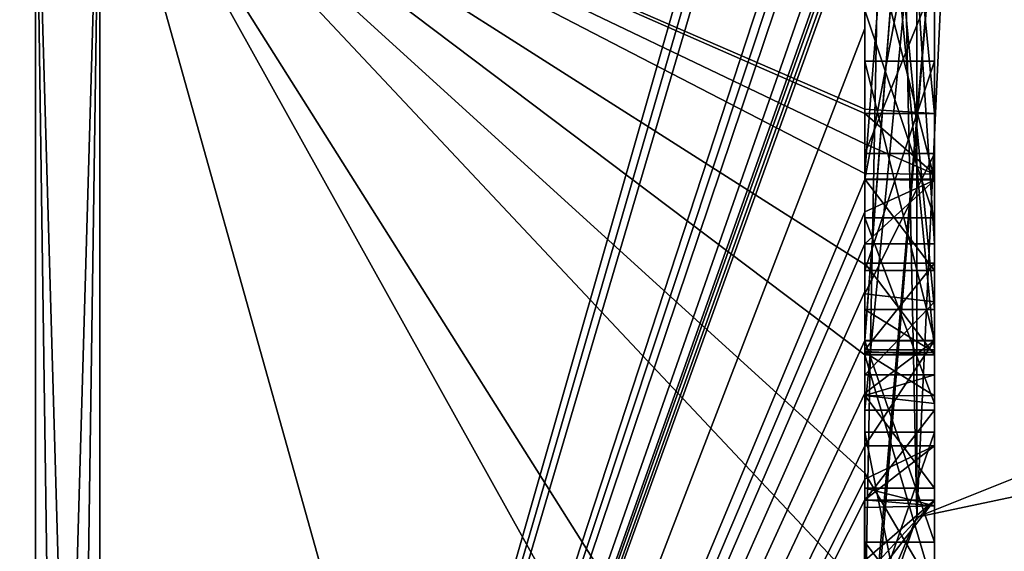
# Model space of a CAD drawing. Extents: x -23 to 470, y -2000 to 0.
# Tile 84 of 246: x 461.96 to 464.8, y -1989.77 to -1988.24. Entities that reach past the tile are written whole.
import ezdxf

# ---------------------------------------------------------------- set-up
doc = ezdxf.new("R2010")
doc.units = 0
doc.header["$LTSCALE"] = 68.916985
for name, color, linetype in [('728', 7, 'CONTINUOUS'), ('733', 7, 'CONTINUOUS'), ('734', 7, 'CONTINUOUS'), ('735', 7, 'CONTINUOUS'), ('736', 7, 'CONTINUOUS'), ('739', 7, 'CONTINUOUS'), ('740', 7, 'CONTINUOUS'), ('743', 7, 'CONTINUOUS'), ('745', 7, 'CONTINUOUS'), ('746', 7, 'CONTINUOUS'), ('747', 7, 'CONTINUOUS'), ('750', 7, 'CONTINUOUS'), ('751', 7, 'CONTINUOUS'), ('752', 7, 'CONTINUOUS'), ('758', 7, 'CONTINUOUS'), ('764', 7, 'CONTINUOUS'), ('766', 7, 'CONTINUOUS'), ('767', 7, 'CONTINUOUS'), ('768', 7, 'CONTINUOUS'), ('769', 7, 'CONTINUOUS'), ('770', 7, 'CONTINUOUS'), ('804', 7, 'CONTINUOUS'), ('805', 7, 'CONTINUOUS'), ('854', 7, 'CONTINUOUS'), ('855', 7, 'CONTINUOUS'), ('856', 7, 'CONTINUOUS'), ('857', 7, 'CONTINUOUS'), ('871', 7, 'CONTINUOUS'), ('872', 7, 'CONTINUOUS'), ('877', 7, 'CONTINUOUS'), ('880', 7, 'CONTINUOUS'), ('881', 7, 'CONTINUOUS'), ('882', 7, 'CONTINUOUS'), ('883', 7, 'CONTINUOUS'), ('884', 7, 'CONTINUOUS'), ('885', 7, 'CONTINUOUS'), ('886', 7, 'CONTINUOUS'), ('887', 7, 'CONTINUOUS'), ('888', 7, 'CONTINUOUS'), ('889', 7, 'CONTINUOUS'), ('890', 7, 'CONTINUOUS'), ('891', 7, 'CONTINUOUS'), ('892', 7, 'CONTINUOUS'), ('898', 7, 'CONTINUOUS')]:
    doc.layers.add(name, color=color, linetype=linetype)

msp = doc.modelspace()

# ---------------------------------------------------------------- linework, layer by layer
at = {"layer": '728', "linetype": 'CONTINUOUS'}
for points in [[(464.4, -1985.1824, -10.1674), (464.4, -1982.471, -14.7638), (464.4, -1990.0213, -1.6862), (464.4, -1985.1824, -10.1674)], [(464.4, -1987.9233, 5.4201), (464.4, -1988.7004, 4.0741), (464.4, -1982.471, 14.7638), (464.4, -1987.9233, 5.4201)], [(464.4, -1982.471, 14.7638), (464.4, -1988.7004, 4.0741), (464.4, -1990.0213, 1.6862), (464.4, -1982.471, 14.7638)], [(464.4, -1985.3536, -9.871), (464.4, -1985.1824, -10.1674), (464.4, -1990.0213, -1.6862), (464.4, -1985.3536, -9.871)], [(464.4, -1985.8936, -8.9356), (464.4, -1985.3536, -9.871), (464.4, -1990.0213, -1.6862), (464.4, -1985.8936, -8.9356)], [(464.4, -1988.8863, 9.752), (464.4, -1986.5668, 7.7696), (464.4, -1985.7982, 9.1008), (464.4, -1988.8863, 9.752)], [(464.4, -1986.0881, -8.5986), (464.4, -1985.8936, -8.9356), (464.4, -1990.0213, -1.6862), (464.4, -1986.0881, -8.5986)], [(464.4, -1988.6844, -10.0976), (464.4, -1986.0881, -8.5986), (464.4, -1986.8713, -7.8502), (464.4, -1988.6844, -10.0976)], [(464.4, -1986.608, -7.6982), (464.4, -1986.0881, -8.5986), (464.4, -1990.0213, -1.6862), (464.4, -1986.608, -7.6982)], [(464.4, -1987.9214, -11.2588), (464.4, -1986.4607, -9.2163), (464.4, -1988.4993, -10.3934), (464.4, -1987.9214, -11.2588)], [(464.4, -1989.158, 9.2656), (464.4, -1986.5668, 7.7696), (464.4, -1989.024, 9.5097), (464.4, -1989.158, 9.2656)], [(464.4, -1989.024, 9.5097), (464.4, -1986.5668, 7.7696), (464.4, -1988.8863, 9.752), (464.4, -1989.024, 9.5097)], [(464.4, -1987.2894, -6.5179), (464.4, -1986.608, -7.6982), (464.4, -1990.0213, -1.6862), (464.4, -1987.2894, -6.5179)], [(464.4, -1987.1201, -7.4194), (464.4, -1988.6844, -10.0976), (464.4, -1986.8713, -7.8502), (464.4, -1987.1201, -7.4194)], [(464.4, -1987.0044, 7.6196), (464.4, -1989.0759, 8.8156), (464.4, -1987.1278, 7.406), (464.4, -1987.0044, 7.6196)], [(464.4, -1988.9428, -9.0462), (464.4, -1988.6844, -10.0976), (464.4, -1987.1201, -7.4194), (464.4, -1988.9428, -9.0462)], [(464.4, -1989.1915, -8.6153), (464.4, -1988.9428, -9.0462), (464.4, -1987.1201, -7.4194), (464.4, -1989.1915, -8.6153)], [(464.4, -1987.1278, 7.406), (464.4, -1989.0759, 8.8156), (464.4, -1987.3925, 7.1131), (464.4, -1987.1278, 7.406)], [(464.4, -1987.5527, -6.67), (464.4, -1987.2894, -6.5179), (464.4, -1990.0213, -1.6862), (464.4, -1987.5527, -6.67)], [(464.4, -1987.2944, -7.1174), (464.4, -1987.5527, -6.67), (464.4, -1989.3659, -8.3134), (464.4, -1987.2944, -7.1174)], [(464.4, -1987.3925, 7.1131), (464.4, -1989.0759, 8.8156), (464.4, -1987.7428, 6.9829), (464.4, -1987.3925, 7.1131)], [(464.4, -1989.3659, -8.3134), (464.4, -1987.5527, -6.67), (464.4, -1990.0213, -1.6862), (464.4, -1989.3659, -8.3134)], [(464.4, -1987.6281, 9.8308), (464.4, -1987.8058, 11.4205), (464.4, -1988.2671, 10.7532), (464.4, -1987.6281, 9.8308)], [(464.4, -1988.7017, 10.0683), (464.4, -1987.6281, 9.8308), (464.4, -1988.2671, 10.7532), (464.4, -1988.7017, 10.0683)], [(464.4, -1987.7428, 6.9829), (464.4, -1989.0759, 8.8156), (464.4, -1988.1618, 7.0093), (464.4, -1987.7428, 6.9829)], [(464.4, -1988.2162, -10.8298), (464.4, -1987.9214, -11.2588), (464.4, -1988.4993, -10.3934), (464.4, -1988.2162, -10.8298)], [(464.4, -1990.2826, 6.7822), (464.4, -1987.9233, 5.4201), (464.4, -1989.9704, 7.5706), (464.4, -1990.2826, 6.7822)], [(464.4, -1989.9704, 7.5706), (464.4, -1987.9233, 5.4201), (464.4, -1989.3232, 7.2874), (464.4, -1989.9704, 7.5706)], [(464.4, -1989.3232, 7.2874), (464.4, -1987.9233, 5.4201), (464.4, -1988.8118, 6.8832), (464.4, -1989.3232, 7.2874)], [(464.4, -1988.8118, 6.8832), (464.4, -1987.9233, 5.4201), (464.4, -1988.2139, 6.6461), (464.4, -1988.8118, 6.8832)], [(464.4, -1988.1618, 7.0093), (464.4, -1989.0759, 8.8156), (464.4, -1988.6269, 7.2036), (464.4, -1988.1618, 7.0093)], [(464.4, -1988.3609, 5.2701), (464.4, -1989.1656, 5.7347), (464.4, -1988.9637, 4.2261), (464.4, -1988.3609, 5.2701)], [(464.4, -1988.6269, 7.2036), (464.4, -1989.0759, 8.8156), (464.4, -1989.0302, 7.509), (464.4, -1988.6269, 7.2036)], [(464.4, -1988.946, -9.648), (464.4, -1988.6844, -10.0976), (464.4, -1988.9428, -9.0462), (464.4, -1988.946, -9.648)], [(464.4, -1988.7004, 4.0741), (464.4, -1988.9637, 4.2261), (464.4, -1990.0213, 1.6862), (464.4, -1988.7004, 4.0741)], [(464.4, -1989.197, -9.193), (464.4, -1988.946, -9.648), (464.4, -1988.9428, -9.0462), (464.4, -1989.197, -9.193)], [(464.4, -1989.745, 4.7312), (464.4, -1990.0083, 4.8832), (464.4, -1988.9637, 4.2261), (464.4, -1989.745, 4.7312)], [(464.4, -1988.9637, 4.2261), (464.4, -1990.0083, 4.8832), (464.4, -1990.0213, 1.6862), (464.4, -1988.9637, 4.2261)], [(464.4, -1989.1656, 5.7347), (464.4, -1989.745, 4.7312), (464.4, -1988.9637, 4.2261), (464.4, -1989.1656, 5.7347)], [(464.4, -1989.0302, 7.509), (464.4, -1989.0759, 8.8156), (464.4, -1989.1992, 8.602), (464.4, -1989.0302, 7.509)], [(464.4, -1989.2635, 7.8578), (464.4, -1989.0302, 7.509), (464.4, -1989.1992, 8.602), (464.4, -1989.2635, 7.8578)], [(464.4, -1989.323, 8.2323), (464.4, -1989.2635, 7.8578), (464.4, -1989.1992, 8.602), (464.4, -1989.323, 8.2323)], [(464.4, -1989.5904, 7.7501), (464.4, -1989.9704, 7.5706), (464.4, -1989.3232, 7.2874), (464.4, -1989.5904, 7.7501)], [(464.4, -1989.6242, -7.8659), (464.4, -1989.3659, -8.3134), (464.4, -1990.0213, -1.6862), (464.4, -1989.6242, -7.8659)], [(464.4, -1989.4289, 5.8867), (464.4, -1990.4027, 6.449), (464.4, -1990.0083, 4.8832), (464.4, -1989.4289, 5.8867)], [(464.4, -1989.6461, 8.0507), (464.4, -1989.9704, 7.5706), (464.4, -1989.5904, 7.7501), (464.4, -1989.6461, 8.0507)], [(464.4, -1989.6238, 8.3457), (464.4, -1989.9704, 7.5706), (464.4, -1989.6461, 8.0507), (464.4, -1989.6238, 8.3457)], [(464.4, -1989.7984, -7.9665), (464.4, -1989.6242, -7.8659), (464.4, -1990.0213, -1.6862), (464.4, -1989.7984, -7.9665)]]:
    msp.add_3dface(points, dxfattribs=at)
at = {"layer": '733', "linetype": 'CONTINUOUS'}
for points in [[(464.3429, -1986.5961, 13.7189), (464.3341, -1986.5125, 13.8636), (462.1949, -1993.9825), (464.3429, -1986.5961, 13.7189)], [(462.1949, -1993.9825), (464.3341, -1986.5125, 13.8636), (462.1949, -1987.544, 15.544), (462.1949, -1993.9825)], [(464.3508, -1986.6805, 13.5727), (464.3429, -1986.5961, 13.7189), (462.1949, -1993.9825), (464.3508, -1986.6805, 13.5727)], [(464.3867, -1987.2981, 12.5029), (464.3508, -1986.6805, 13.5727), (462.1949, -1993.9825), (464.3867, -1987.2981, 12.5029)], [(464.3893, -1987.3819, 12.3577), (464.3867, -1987.2981, 12.5029), (462.1949, -1993.9825), (464.3893, -1987.3819, 12.3577)], [(464.3915, -1987.4661, 12.212), (464.3893, -1987.3819, 12.3577), (462.1949, -1993.9825), (464.3915, -1987.4661, 12.212)], [(464.3958, -1987.6968, 11.8124), (464.3915, -1987.4661, 12.212), (462.1949, -1993.9825), (464.3958, -1987.6968, 11.8124)], [(464.3969, -1987.787, 11.656), (464.3958, -1987.6968, 11.8124), (462.1949, -1993.9825), (464.3969, -1987.787, 11.656)], [(464.3978, -1987.8775, 11.4994), (464.3969, -1987.787, 11.656), (462.1949, -1993.9825), (464.3978, -1987.8775, 11.4994)], [(464.4, -1988.2671, 10.7532), (464.4, -1987.8058, 11.4205), (462.1949, -1993.9825), (464.4, -1988.2671, 10.7532)], [(464.4, -1987.8058, 11.4205), (464.3995, -1987.8416, 11.46), (462.1949, -1993.9825), (464.4, -1987.8058, 11.4205)], [(464.3995, -1987.8416, 11.46), (464.3978, -1987.8775, 11.4994), (462.1949, -1993.9825), (464.3995, -1987.8416, 11.46)], [(464.4, -1988.7017, 10.0683), (464.4, -1988.2671, 10.7532), (462.1949, -1993.9825), (464.4, -1988.7017, 10.0683)], [(464.4, -1988.7949, 9.9103), (464.4, -1988.7017, 10.0683), (462.1949, -1993.9825), (464.4, -1988.7949, 9.9103)], [(464.4, -1988.8863, 9.752), (464.4, -1988.7949, 9.9103), (462.1949, -1993.9825), (464.4, -1988.8863, 9.752)], [(464.4, -1989.024, 9.5097), (464.4, -1988.8863, 9.752), (462.1949, -1993.9825), (464.4, -1989.024, 9.5097)], [(464.4, -1989.1649, 9.2696), (464.4, -1989.024, 9.5097), (462.1949, -1993.9825), (464.4, -1989.1649, 9.2696)], [(464.4, -1989.158, 9.2656), (464.4, -1989.024, 9.5097), (464.4, -1989.1649, 9.2696), (464.4, -1989.158, 9.2656)], [(464.3999, -1989.3164, 9.0071), (464.4, -1989.1649, 9.2696), (462.1949, -1993.9825), (464.3999, -1989.3164, 9.0071)], [(464.3998, -1989.4678, 8.7448), (464.3999, -1989.3164, 9.0071), (462.1949, -1993.9825), (464.3998, -1989.4678, 8.7448)], [(464.3998, -1989.5639, 8.5462), (464.3998, -1989.4678, 8.7448), (462.1949, -1993.9825), (464.3998, -1989.5639, 8.5462)], [(464.4, -1989.6238, 8.3457), (464.3998, -1989.5639, 8.5462), (462.1949, -1993.9825), (464.4, -1989.6238, 8.3457)], [(464.4, -1989.9704, 7.5706), (464.4, -1989.6238, 8.3457), (462.1949, -1993.9825), (464.4, -1989.9704, 7.5706)]]:
    msp.add_3dface(points, dxfattribs=at)
at = {"layer": '734', "linetype": 'CONTINUOUS'}
for points in [[(464.4, -1988.2162, -10.8298), (464.4, -1988.4993, -10.3934), (462.1949, -1987.544, -15.544), (464.4, -1988.2162, -10.8298)], [(464.4, -1988.6844, -10.0976), (464.4, -1988.946, -9.648), (462.1949, -1987.544, -15.544), (464.4, -1988.6844, -10.0976)], [(464.4, -1988.6844, -10.0976), (462.1949, -1987.544, -15.544), (464.4, -1988.599, -10.2496), (464.4, -1988.6844, -10.0976)], [(462.1949, -1987.544, -15.544), (464.4, -1988.946, -9.648), (464.4, -1989.2061, -9.1982), (462.1949, -1987.544, -15.544)], [(464.4, -1991.0336, -4.2391), (464.4, -1991.5), (462.1949, -1987.544, -15.544), (464.4, -1991.0336, -4.2391)], [(464.4, -1991.0336, -4.2391), (462.1949, -1987.544, -15.544), (464.3979, -1989.8875, -8.0179), (464.4, -1991.0336, -4.2391)], [(464.4, -1991.5), (463.7691, -1993.1602), (462.1949, -1987.544, -15.544), (464.4, -1991.5)], [(463.7691, -1993.1602), (462.1949, -1993.9825), (462.1949, -1987.544, -15.544), (463.7691, -1993.1602)], [(464.3979, -1989.8875, -8.0179), (462.1949, -1987.544, -15.544), (464.3996, -1989.5472, -8.6073), (464.3979, -1989.8875, -8.0179)], [(464.3996, -1989.5472, -8.6073), (462.1949, -1987.544, -15.544), (464.4, -1989.2061, -9.1982), (464.3996, -1989.5472, -8.6073)], [(464.4, -1988.599, -10.2496), (462.1949, -1987.544, -15.544), (464.4, -1988.5119, -10.4006), (464.4, -1988.599, -10.2496)], [(464.4, -1988.5119, -10.4006), (462.1949, -1987.544, -15.544), (464.4, -1988.4993, -10.3934), (464.4, -1988.5119, -10.4006)], [(464.4, -1989.2061, -9.1982), (464.4, -1988.946, -9.648), (464.4, -1989.197, -9.193), (464.4, -1989.2061, -9.1982)]]:
    msp.add_3dface(points, dxfattribs=at)
at = {"layer": '735', "linetype": 'CONTINUOUS'}
for points in [[(460, -1993.444), (460, -1987.1626, -15.1637), (462.0094, -1993.9698, 0), (460, -1993.444)], [(462.0094, -1993.9698, 0), (460, -1987.1626, -15.1637), (462.0094, -1987.535, -15.535), (462.0094, -1993.9698, 0)]]:
    msp.add_3dface(points, dxfattribs=at)
at = {"layer": '736', "linetype": 'CONTINUOUS'}
for points in [[(460, -1987.1626, 15.1637), (460, -1993.444), (462.0094, -1987.535, 15.535), (460, -1987.1626, 15.1637)], [(460, -1993.444), (462.0094, -1993.9698, 0), (462.0094, -1987.535, 15.535), (460, -1993.444)]]:
    msp.add_3dface(points, dxfattribs=at)
at = {"layer": '739', "linetype": 'CONTINUOUS'}
for points in [[(462.0094, -1993.9698, 0), (462.1949, -1987.544, 15.544), (462.0094, -1987.535, 15.535), (462.0094, -1993.9698, 0)], [(462.1949, -1987.544, 15.544), (462.0094, -1993.9698, 0), (462.1016, -1993.9849, 0), (462.1949, -1987.544, 15.544)], [(462.1949, -1993.9825), (462.1949, -1987.544, 15.544), (462.1016, -1993.9849, 0), (462.1949, -1993.9825)]]:
    msp.add_3dface(points, dxfattribs=at)
at = {"layer": '740', "linetype": 'CONTINUOUS'}
for points in [[(462.1949, -1987.544, -15.544), (462.1949, -1993.9825), (462.0094, -1987.535, -15.535), (462.1949, -1987.544, -15.544)], [(462.0094, -1987.535, -15.535), (462.1949, -1993.9825), (462.1016, -1993.9849, 0), (462.0094, -1987.535, -15.535)], [(462.0094, -1993.9698, 0), (462.0094, -1987.535, -15.535), (462.1016, -1993.9849, 0), (462.0094, -1993.9698, 0)]]:
    msp.add_3dface(points, dxfattribs=at)
at = {"layer": '743', "linetype": 'CONTINUOUS'}
for points in [[(464.6, -1988.5119, -10.4006), (464.6, -1986.4607, -9.2163), (464.6, -1986.0881, -8.5986), (464.6, -1988.5119, -10.4006)], [(464.6, -1988.6862, -10.0986), (464.6, -1988.5119, -10.4006), (464.6, -1986.0881, -8.5986), (464.6, -1988.6862, -10.0986)], [(464.6, -1987.1201, -7.4194), (464.6, -1987.2944, -7.1174), (464.6, -1989.1915, -8.6153), (464.6, -1987.1201, -7.4194)], [(464.6, -1987.2944, -7.1174), (464.6, -1989.3659, -8.3134), (464.6, -1989.1915, -8.6153), (464.6, -1987.2944, -7.1174)], [(464.6, -1989.2061, -9.1982), (464.6, -1988.9428, -9.0462), (464.6, -1989.1915, -8.6153), (464.6, -1989.2061, -9.1982)], [(464.6, -1989.3659, -8.3134), (464.6, -1989.2061, -9.1982), (464.6, -1989.1915, -8.6153), (464.6, -1989.3659, -8.3134)], [(464.6, -1989.8875, -8.0179), (464.6, -1989.2061, -9.1982), (464.6, -1989.6242, -7.8659), (464.6, -1989.8875, -8.0179)], [(464.6, -1989.6242, -7.8659), (464.6, -1989.2061, -9.1982), (464.6, -1989.3659, -8.3134), (464.6, -1989.6242, -7.8659)]]:
    msp.add_3dface(points, dxfattribs=at)
at = {"layer": '745', "linetype": 'CONTINUOUS'}
for points in [[(464.4, -1989.1915, -8.6153), (464.4, -1987.1201, -7.4194), (464.6, -1989.1915, -8.6153), (464.4, -1989.1915, -8.6153)], [(464.4, -1987.1201, -7.4194), (464.6, -1987.1201, -7.4194), (464.6, -1989.1915, -8.6153), (464.4, -1987.1201, -7.4194)]]:
    msp.add_3dface(points, dxfattribs=at)
at = {"layer": '746', "linetype": 'CONTINUOUS'}
for points in [[(464.4, -1988.9428, -9.0462), (464.4, -1989.1915, -8.6153), (464.6, -1988.9428, -9.0462), (464.4, -1988.9428, -9.0462)], [(464.6, -1988.9428, -9.0462), (464.4, -1989.1915, -8.6153), (464.6, -1989.1915, -8.6153), (464.6, -1988.9428, -9.0462)]]:
    msp.add_3dface(points, dxfattribs=at)
at = {"layer": '747', "linetype": 'CONTINUOUS'}
for points in [[(464.4, -1989.197, -9.193), (464.4, -1988.9428, -9.0462), (464.6, -1989.2061, -9.1982), (464.4, -1989.197, -9.193)], [(464.4, -1988.9428, -9.0462), (464.6, -1988.9428, -9.0462), (464.6, -1989.2061, -9.1982), (464.4, -1988.9428, -9.0462)], [(464.4, -1989.2061, -9.1982), (464.4, -1989.197, -9.193), (464.6, -1989.2061, -9.1982), (464.4, -1989.2061, -9.1982)]]:
    msp.add_3dface(points, dxfattribs=at)
at = {"layer": '750', "linetype": 'CONTINUOUS'}
for points in [[(464.4, -1988.4993, -10.3934), (464.4, -1986.4607, -9.2163), (464.6, -1988.5119, -10.4006), (464.4, -1988.4993, -10.3934)], [(464.4, -1986.4607, -9.2163), (464.6, -1986.4607, -9.2163), (464.6, -1988.5119, -10.4006), (464.4, -1986.4607, -9.2163)], [(464.4, -1988.5119, -10.4006), (464.4, -1988.4993, -10.3934), (464.6, -1988.5119, -10.4006), (464.4, -1988.5119, -10.4006)]]:
    msp.add_3dface(points, dxfattribs=at)
at = {"layer": '751', "linetype": 'CONTINUOUS'}
for points in [[(464.4, -1988.599, -10.2496), (464.4, -1988.5119, -10.4006), (464.6, -1988.6862, -10.0986), (464.4, -1988.599, -10.2496)], [(464.4, -1988.5119, -10.4006), (464.6, -1988.5119, -10.4006), (464.6, -1988.6862, -10.0986), (464.4, -1988.5119, -10.4006)], [(464.4, -1988.6844, -10.0976), (464.4, -1988.599, -10.2496), (464.6, -1988.6862, -10.0986), (464.4, -1988.6844, -10.0976)]]:
    msp.add_3dface(points, dxfattribs=at)
at = {"layer": '752', "linetype": 'CONTINUOUS'}
for points in [[(464.4, -1986.0881, -8.5986), (464.4, -1988.6844, -10.0976), (464.6, -1986.0881, -8.5986), (464.4, -1986.0881, -8.5986)], [(464.4, -1988.6844, -10.0976), (464.6, -1988.6862, -10.0986), (464.6, -1986.0881, -8.5986), (464.4, -1988.6844, -10.0976)]]:
    msp.add_3dface(points, dxfattribs=at)
at = {"layer": '758', "linetype": 'CONTINUOUS'}
for points in [[(464.6, -1988.8863, 9.752), (464.6, -1985.7982, 9.1008), (464.6, -1988.7035, 10.0687), (464.6, -1988.8863, 9.752)], [(464.6, -1988.7035, 10.0687), (464.6, -1985.7982, 9.1008), (464.6, -1987.6281, 9.8308), (464.6, -1988.7035, 10.0687)], [(464.6, -1986.5668, 7.7696), (464.6, -1989.1649, 9.2696), (464.6, -1989.0759, 8.8156), (464.6, -1986.5668, 7.7696)], [(464.6, -1986.5668, 7.7696), (464.6, -1989.0759, 8.8156), (464.6, -1987.0044, 7.6196), (464.6, -1986.5668, 7.7696)], [(464.6, -1988.1869, 6.6399), (464.6, -1987.6825, 6.6419), (464.6, -1989.346, 7.3126), (464.6, -1988.1869, 6.6399)], [(464.6, -1989.346, 7.3126), (464.6, -1987.6825, 6.6419), (464.6, -1989.5904, 7.7501), (464.6, -1989.346, 7.3126)], [(464.6, -1989.5904, 7.7501), (464.6, -1987.6825, 6.6419), (464.6, -1988.6269, 7.2036), (464.6, -1989.5904, 7.7501)], [(464.6, -1988.6269, 7.2036), (464.6, -1987.6825, 6.6419), (464.6, -1988.1316, 7.0018), (464.6, -1988.6269, 7.2036)], [(464.6, -1987.9233, 5.4201), (464.6, -1990.5214, 6.9201), (464.6, -1990.4324, 6.4661), (464.6, -1987.9233, 5.4201)], [(464.6, -1988.7004, 4.0741), (464.6, -1987.9233, 5.4201), (464.6, -1988.9637, 4.2261), (464.6, -1988.7004, 4.0741)], [(464.6, -1988.9637, 4.2261), (464.6, -1987.9233, 5.4201), (464.6, -1988.3609, 5.2701), (464.6, -1988.9637, 4.2261)], [(464.6, -1988.3609, 5.2701), (464.6, -1987.9233, 5.4201), (464.6, -1989.1656, 5.7347), (464.6, -1988.3609, 5.2701)], [(464.6, -1989.1656, 5.7347), (464.6, -1987.9233, 5.4201), (464.6, -1989.4289, 5.8867), (464.6, -1989.1656, 5.7347)], [(464.6, -1989.4289, 5.8867), (464.6, -1987.9233, 5.4201), (464.6, -1990.4324, 6.4661), (464.6, -1989.4289, 5.8867)], [(464.6, -1988.8118, 6.8832), (464.6, -1988.1869, 6.6399), (464.6, -1989.346, 7.3126), (464.6, -1988.8118, 6.8832)], [(464.6, -1989.0535, 7.5329), (464.6, -1989.5904, 7.7501), (464.6, -1988.6269, 7.2036), (464.6, -1989.0535, 7.5329)], [(464.6, -1989.2635, 7.8578), (464.6, -1989.5904, 7.7501), (464.6, -1989.0535, 7.5329), (464.6, -1989.2635, 7.8578)], [(464.6, -1989.1649, 9.2696), (464.6, -1989.4678, 8.7448), (464.6, -1989.0759, 8.8156), (464.6, -1989.1649, 9.2696)], [(464.6, -1989.0759, 8.8156), (464.6, -1989.4678, 8.7448), (464.6, -1989.1992, 8.602), (464.6, -1989.0759, 8.8156)], [(464.6, -1989.745, 4.7312), (464.6, -1989.1656, 5.7347), (464.6, -1990.0083, 4.8832), (464.6, -1989.745, 4.7312)], [(464.6, -1990.0083, 4.8832), (464.6, -1989.1656, 5.7347), (464.6, -1989.4289, 5.8867), (464.6, -1990.0083, 4.8832)], [(464.6, -1989.1992, 8.602), (464.6, -1989.4678, 8.7448), (464.6, -1989.324, 8.2239), (464.6, -1989.1992, 8.602)], [(464.6, -1989.6412, 8.2432), (464.6, -1989.5904, 7.7501), (464.6, -1989.2635, 7.8578), (464.6, -1989.6412, 8.2432)], [(464.6, -1989.324, 8.2239), (464.6, -1989.6412, 8.2432), (464.6, -1989.2635, 7.8578), (464.6, -1989.324, 8.2239)], [(464.6, -1989.4678, 8.7448), (464.6, -1989.6412, 8.2432), (464.6, -1989.324, 8.2239), (464.6, -1989.4678, 8.7448)]]:
    msp.add_3dface(points, dxfattribs=at)
at = {"layer": '764', "linetype": 'CONTINUOUS'}
for points in [[(464.4, -1988.8863, 9.752), (464.4, -1985.7982, 9.1008), (464.6, -1988.8863, 9.752), (464.4, -1988.8863, 9.752)], [(464.4, -1985.7982, 9.1008), (464.6, -1985.7982, 9.1008), (464.6, -1988.8863, 9.752), (464.4, -1985.7982, 9.1008)]]:
    msp.add_3dface(points, dxfattribs=at)
at = {"layer": '766', "linetype": 'CONTINUOUS'}
for points in [[(464.4, -1988.2139, 6.6461), (464.6, -1988.1869, 6.6399), (464.6, -1988.8118, 6.8832), (464.4, -1988.2139, 6.6461)], [(464.4, -1988.8118, 6.8832), (464.4, -1988.2139, 6.6461), (464.6, -1988.8118, 6.8832), (464.4, -1988.8118, 6.8832)]]:
    msp.add_3dface(points, dxfattribs=at)
at = {"layer": '767', "linetype": 'CONTINUOUS'}
for points in [[(464.4, -1989.3232, 7.2874), (464.4, -1988.8118, 6.8832), (464.6, -1989.346, 7.3126), (464.4, -1989.3232, 7.2874)], [(464.4, -1988.8118, 6.8832), (464.6, -1988.8118, 6.8832), (464.6, -1989.346, 7.3126), (464.4, -1988.8118, 6.8832)], [(464.4, -1989.5904, 7.7501), (464.4, -1989.3232, 7.2874), (464.6, -1989.5904, 7.7501), (464.4, -1989.5904, 7.7501)], [(464.4, -1989.3232, 7.2874), (464.6, -1989.346, 7.3126), (464.6, -1989.5904, 7.7501), (464.4, -1989.3232, 7.2874)]]:
    msp.add_3dface(points, dxfattribs=at)
at = {"layer": '768', "linetype": 'CONTINUOUS'}
for points in [[(464.3998, -1989.5639, 8.5462), (464.4, -1989.6238, 8.3457), (464.6, -1989.4678, 8.7448), (464.3998, -1989.5639, 8.5462)], [(464.3998, -1989.4678, 8.7448), (464.3998, -1989.5639, 8.5462), (464.6, -1989.4678, 8.7448), (464.3998, -1989.4678, 8.7448)], [(464.4, -1989.6238, 8.3457), (464.6, -1989.6412, 8.2432), (464.6, -1989.4678, 8.7448), (464.4, -1989.6238, 8.3457)], [(464.4, -1989.6461, 8.0507), (464.4, -1989.5904, 7.7501), (464.6, -1989.6412, 8.2432), (464.4, -1989.6461, 8.0507)], [(464.4, -1989.5904, 7.7501), (464.6, -1989.5904, 7.7501), (464.6, -1989.6412, 8.2432), (464.4, -1989.5904, 7.7501)], [(464.4, -1989.6238, 8.3457), (464.4, -1989.6461, 8.0507), (464.6, -1989.6412, 8.2432), (464.4, -1989.6238, 8.3457)]]:
    msp.add_3dface(points, dxfattribs=at)
at = {"layer": '769', "linetype": 'CONTINUOUS'}
for points in [[(464.3999, -1989.3164, 9.0071), (464.3998, -1989.4678, 8.7448), (464.6, -1989.1649, 9.2696), (464.3999, -1989.3164, 9.0071)], [(464.6, -1989.1649, 9.2696), (464.3998, -1989.4678, 8.7448), (464.6, -1989.4678, 8.7448), (464.6, -1989.1649, 9.2696)], [(464.4, -1989.1649, 9.2696), (464.3999, -1989.3164, 9.0071), (464.6, -1989.1649, 9.2696), (464.4, -1989.1649, 9.2696)]]:
    msp.add_3dface(points, dxfattribs=at)
at = {"layer": '770', "linetype": 'CONTINUOUS'}
for points in [[(464.4, -1986.5668, 7.7696), (464.4, -1989.158, 9.2656), (464.6, -1986.5668, 7.7696), (464.4, -1986.5668, 7.7696)], [(464.4, -1989.158, 9.2656), (464.4, -1989.1649, 9.2696), (464.6, -1986.5668, 7.7696), (464.4, -1989.158, 9.2656)], [(464.4, -1989.1649, 9.2696), (464.6, -1989.1649, 9.2696), (464.6, -1986.5668, 7.7696), (464.4, -1989.1649, 9.2696)]]:
    msp.add_3dface(points, dxfattribs=at)
at = {"layer": '804', "linetype": 'CONTINUOUS'}
for points in [[(464.9, -1989.5332, 1.5315), (464.9, -1982.093, 14.4185), (464.549, -1982.2017, 14.518), (464.9, -1989.5332, 1.5315)], [(464.4, -1982.471, 14.7638), (464.549, -1989.6738, 1.5759), (464.549, -1982.2017, 14.518), (464.4, -1982.471, 14.7638)], [(464.549, -1989.6738, 1.5759), (464.9, -1989.5332, 1.5315), (464.549, -1982.2017, 14.518), (464.549, -1989.6738, 1.5759)], [(464.4, -1982.471, 14.7638), (464.4, -1990.0213, 1.6862), (464.549, -1989.6738, 1.5759), (464.4, -1982.471, 14.7638)]]:
    msp.add_3dface(points, dxfattribs=at)
at = {"layer": '805', "linetype": 'CONTINUOUS'}
for points in [[(464.9, -1982.093, -14.4185), (464.9, -1989.5332, -1.5315), (464.549, -1989.6738, -1.5759), (464.9, -1982.093, -14.4185)], [(464.549, -1982.2017, -14.518), (464.9, -1982.093, -14.4185), (464.549, -1989.6738, -1.5759), (464.549, -1982.2017, -14.518)], [(464.4, -1990.0213, -1.6862), (464.4, -1982.471, -14.7638), (464.549, -1982.2017, -14.518), (464.4, -1990.0213, -1.6862)], [(464.4, -1990.0213, -1.6862), (464.549, -1982.2017, -14.518), (464.549, -1989.6738, -1.5759), (464.4, -1990.0213, -1.6862)]]:
    msp.add_3dface(points, dxfattribs=at)
at = {"layer": '854', "linetype": 'CONTINUOUS'}
for points in [[(464.4, -1987.2944, -7.1174), (464.4, -1989.3659, -8.3134), (464.6, -1987.2944, -7.1174), (464.4, -1987.2944, -7.1174)], [(464.4, -1989.3659, -8.3134), (464.6, -1989.3659, -8.3134), (464.6, -1987.2944, -7.1174), (464.4, -1989.3659, -8.3134)]]:
    msp.add_3dface(points, dxfattribs=at)
at = {"layer": '855', "linetype": 'CONTINUOUS'}
for points in [[(464.4, -1989.3659, -8.3134), (464.4, -1989.6242, -7.8659), (464.6, -1989.3659, -8.3134), (464.4, -1989.3659, -8.3134)], [(464.4, -1989.6242, -7.8659), (464.6, -1989.6242, -7.8659), (464.6, -1989.3659, -8.3134), (464.4, -1989.6242, -7.8659)]]:
    msp.add_3dface(points, dxfattribs=at)
at = {"layer": '856', "linetype": 'CONTINUOUS'}
for points in [[(464.3995, -1989.843, -7.9922), (464.3979, -1989.8875, -8.0179), (464.6, -1989.6242, -7.8659), (464.3995, -1989.843, -7.9922)], [(464.3979, -1989.8875, -8.0179), (464.6, -1989.8875, -8.0179), (464.6, -1989.6242, -7.8659), (464.3979, -1989.8875, -8.0179)], [(464.4, -1989.7984, -7.9665), (464.3995, -1989.843, -7.9922), (464.6, -1989.6242, -7.8659), (464.4, -1989.7984, -7.9665)], [(464.4, -1989.6242, -7.8659), (464.4, -1989.7984, -7.9665), (464.6, -1989.6242, -7.8659), (464.4, -1989.6242, -7.8659)]]:
    msp.add_3dface(points, dxfattribs=at)
at = {"layer": '857', "linetype": 'CONTINUOUS'}
for points in [[(464.3996, -1989.5472, -8.6073), (464.4, -1989.2061, -9.1982), (464.6, -1989.8875, -8.0179), (464.3996, -1989.5472, -8.6073)], [(464.4, -1989.2061, -9.1982), (464.6, -1989.2061, -9.1982), (464.6, -1989.8875, -8.0179), (464.4, -1989.2061, -9.1982)], [(464.3979, -1989.8875, -8.0179), (464.3996, -1989.5472, -8.6073), (464.6, -1989.8875, -8.0179), (464.3979, -1989.8875, -8.0179)]]:
    msp.add_3dface(points, dxfattribs=at)
at = {"layer": '871', "linetype": 'CONTINUOUS'}
for points in [[(464.4, -1987.6281, 9.8308), (464.4, -1988.7017, 10.0683), (464.6, -1987.6281, 9.8308), (464.4, -1987.6281, 9.8308)], [(464.4, -1988.7017, 10.0683), (464.6, -1988.7035, 10.0687), (464.6, -1987.6281, 9.8308), (464.4, -1988.7017, 10.0683)]]:
    msp.add_3dface(points, dxfattribs=at)
at = {"layer": '872', "linetype": 'CONTINUOUS'}
for points in [[(464.4, -1988.7017, 10.0683), (464.4, -1988.7949, 9.9103), (464.6, -1988.7035, 10.0687), (464.4, -1988.7017, 10.0683)], [(464.4, -1988.7949, 9.9103), (464.4, -1988.8863, 9.752), (464.6, -1988.7035, 10.0687), (464.4, -1988.7949, 9.9103)], [(464.4, -1988.8863, 9.752), (464.6, -1988.8863, 9.752), (464.6, -1988.7035, 10.0687), (464.4, -1988.8863, 9.752)]]:
    msp.add_3dface(points, dxfattribs=at)
at = {"layer": '877', "linetype": 'CONTINUOUS'}
for points in [[(464.4, -1989.0759, 8.8156), (464.4, -1987.0044, 7.6196), (464.6, -1989.0759, 8.8156), (464.4, -1989.0759, 8.8156)], [(464.6, -1989.0759, 8.8156), (464.4, -1987.0044, 7.6196), (464.6, -1987.0044, 7.6196), (464.6, -1989.0759, 8.8156)]]:
    msp.add_3dface(points, dxfattribs=at)
at = {"layer": '880', "linetype": 'CONTINUOUS'}
for points in [[(464.4, -1988.1618, 7.0093), (464.4, -1988.6269, 7.2036), (464.6, -1988.1316, 7.0018), (464.4, -1988.1618, 7.0093)], [(464.4, -1988.6269, 7.2036), (464.6, -1988.6269, 7.2036), (464.6, -1988.1316, 7.0018), (464.4, -1988.6269, 7.2036)]]:
    msp.add_3dface(points, dxfattribs=at)
at = {"layer": '881', "linetype": 'CONTINUOUS'}
for points in [[(464.4, -1988.6269, 7.2036), (464.4, -1989.0302, 7.509), (464.6, -1988.6269, 7.2036), (464.4, -1988.6269, 7.2036)], [(464.4, -1989.0302, 7.509), (464.6, -1989.0535, 7.5329), (464.6, -1988.6269, 7.2036), (464.4, -1989.0302, 7.509)], [(464.4, -1989.0302, 7.509), (464.4, -1989.2635, 7.8578), (464.6, -1989.0535, 7.5329), (464.4, -1989.0302, 7.509)], [(464.4, -1989.2635, 7.8578), (464.6, -1989.2635, 7.8578), (464.6, -1989.0535, 7.5329), (464.4, -1989.2635, 7.8578)]]:
    msp.add_3dface(points, dxfattribs=at)
at = {"layer": '882', "linetype": 'CONTINUOUS'}
for points in [[(464.4, -1989.323, 8.2323), (464.4, -1989.1992, 8.602), (464.6, -1989.324, 8.2239), (464.4, -1989.323, 8.2323)], [(464.4, -1989.1992, 8.602), (464.6, -1989.1992, 8.602), (464.6, -1989.324, 8.2239), (464.4, -1989.1992, 8.602)], [(464.4, -1989.2635, 7.8578), (464.4, -1989.323, 8.2323), (464.6, -1989.2635, 7.8578), (464.4, -1989.2635, 7.8578)], [(464.4, -1989.323, 8.2323), (464.6, -1989.324, 8.2239), (464.6, -1989.2635, 7.8578), (464.4, -1989.323, 8.2323)]]:
    msp.add_3dface(points, dxfattribs=at)
at = {"layer": '883', "linetype": 'CONTINUOUS'}
for points in [[(464.4, -1989.1992, 8.602), (464.4, -1989.0759, 8.8156), (464.6, -1989.1992, 8.602), (464.4, -1989.1992, 8.602)], [(464.4, -1989.0759, 8.8156), (464.6, -1989.0759, 8.8156), (464.6, -1989.1992, 8.602), (464.4, -1989.0759, 8.8156)]]:
    msp.add_3dface(points, dxfattribs=at)
at = {"layer": '884', "linetype": 'CONTINUOUS'}
for points in [[(464.4, -1990.4027, 6.449), (464.4, -1989.4289, 5.8867), (464.6, -1990.4324, 6.4661), (464.4, -1990.4027, 6.449)], [(464.4, -1989.4289, 5.8867), (464.6, -1989.4289, 5.8867), (464.6, -1990.4324, 6.4661), (464.4, -1989.4289, 5.8867)]]:
    msp.add_3dface(points, dxfattribs=at)
at = {"layer": '885', "linetype": 'CONTINUOUS'}
for points in [[(464.4, -1989.4289, 5.8867), (464.4, -1990.0083, 4.8832), (464.6, -1989.4289, 5.8867), (464.4, -1989.4289, 5.8867)], [(464.4, -1990.0083, 4.8832), (464.6, -1990.0083, 4.8832), (464.6, -1989.4289, 5.8867), (464.4, -1990.0083, 4.8832)]]:
    msp.add_3dface(points, dxfattribs=at)
at = {"layer": '886', "linetype": 'CONTINUOUS'}
for points in [[(464.4, -1990.0083, 4.8832), (464.4, -1989.745, 4.7312), (464.6, -1990.0083, 4.8832), (464.4, -1990.0083, 4.8832)], [(464.4, -1989.745, 4.7312), (464.6, -1989.745, 4.7312), (464.6, -1990.0083, 4.8832), (464.4, -1989.745, 4.7312)]]:
    msp.add_3dface(points, dxfattribs=at)
at = {"layer": '887', "linetype": 'CONTINUOUS'}
for points in [[(464.4, -1989.745, 4.7312), (464.4, -1989.1656, 5.7347), (464.6, -1989.745, 4.7312), (464.4, -1989.745, 4.7312)], [(464.4, -1989.1656, 5.7347), (464.6, -1989.1656, 5.7347), (464.6, -1989.745, 4.7312), (464.4, -1989.1656, 5.7347)]]:
    msp.add_3dface(points, dxfattribs=at)
at = {"layer": '888', "linetype": 'CONTINUOUS'}
for points in [[(464.4, -1989.1656, 5.7347), (464.4, -1988.3609, 5.2701), (464.6, -1989.1656, 5.7347), (464.4, -1989.1656, 5.7347)], [(464.4, -1988.3609, 5.2701), (464.6, -1988.3609, 5.2701), (464.6, -1989.1656, 5.7347), (464.4, -1988.3609, 5.2701)]]:
    msp.add_3dface(points, dxfattribs=at)
at = {"layer": '889', "linetype": 'CONTINUOUS'}
for points in [[(464.4, -1988.3609, 5.2701), (464.4, -1988.9637, 4.2261), (464.6, -1988.3609, 5.2701), (464.4, -1988.3609, 5.2701)], [(464.4, -1988.9637, 4.2261), (464.6, -1988.9637, 4.2261), (464.6, -1988.3609, 5.2701), (464.4, -1988.9637, 4.2261)]]:
    msp.add_3dface(points, dxfattribs=at)
at = {"layer": '890', "linetype": 'CONTINUOUS'}
for points in [[(464.4, -1988.9637, 4.2261), (464.4, -1988.7004, 4.0741), (464.6, -1988.9637, 4.2261), (464.4, -1988.9637, 4.2261)], [(464.4, -1988.7004, 4.0741), (464.6, -1988.7004, 4.0741), (464.6, -1988.9637, 4.2261), (464.4, -1988.7004, 4.0741)]]:
    msp.add_3dface(points, dxfattribs=at)
at = {"layer": '891', "linetype": 'CONTINUOUS'}
for points in [[(464.4, -1988.7004, 4.0741), (464.4, -1987.9233, 5.4201), (464.6, -1988.7004, 4.0741), (464.4, -1988.7004, 4.0741)], [(464.4, -1987.9233, 5.4201), (464.6, -1987.9233, 5.4201), (464.6, -1988.7004, 4.0741), (464.4, -1987.9233, 5.4201)]]:
    msp.add_3dface(points, dxfattribs=at)
at = {"layer": '892', "linetype": 'CONTINUOUS'}
for points in [[(464.4, -1990.2826, 6.7822), (464.3963, -1990.4022, 6.8513), (464.6, -1987.9233, 5.4201), (464.4, -1990.2826, 6.7822)], [(464.3963, -1990.4022, 6.8513), (464.6, -1990.5214, 6.9201), (464.6, -1987.9233, 5.4201), (464.3963, -1990.4022, 6.8513)], [(464.4, -1987.9233, 5.4201), (464.4, -1990.2826, 6.7822), (464.6, -1987.9233, 5.4201), (464.4, -1987.9233, 5.4201)]]:
    msp.add_3dface(points, dxfattribs=at)
at = {"layer": '898', "linetype": 'CONTINUOUS'}
for points in [[(464.9, -1989.6, -0.0102), (464.9, -1989.5332, 1.5315), (464.549, -1989.6738, 1.5759), (464.9, -1989.6, -0.0102)], [(464.9, -1989.5332, -1.5315), (464.9, -1989.6, -0.0102), (464.549, -1989.6738, 1.5759), (464.9, -1989.5332, -1.5315)], [(464.549, -1989.6738, -1.5759), (464.9, -1989.5332, -1.5315), (464.549, -1989.6738, 1.5759), (464.549, -1989.6738, -1.5759)], [(464.4, -1990.0213, 1.6862), (464.4, -1990.1, -0.0124), (464.549, -1989.6738, -1.5759), (464.4, -1990.0213, 1.6862)], [(464.4, -1990.0213, 1.6862), (464.549, -1989.6738, -1.5759), (464.549, -1989.6738, 1.5759), (464.4, -1990.0213, 1.6862)], [(464.4, -1990.1, -0.0124), (464.4, -1990.0213, -1.6862), (464.549, -1989.6738, -1.5759), (464.4, -1990.1, -0.0124)]]:
    msp.add_3dface(points, dxfattribs=at)

doc.saveas('drawing.dxf')
